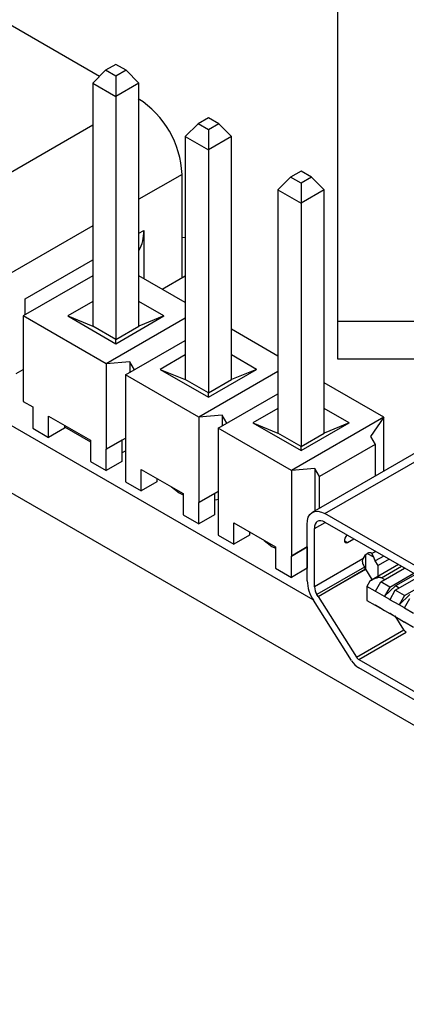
# Model space of a CAD drawing. Header units: millimetres. Extents: x 1707 to 1854, y 2274 to 2502.
# Tile 2 of 22: x 1733.97 to 1741.47, y 2285.3 to 2304.42. Entities that reach past the tile are written whole.
import ezdxf

# ---------------------------------------------------------------- set-up
doc = ezdxf.new("R2010")
doc.units = ezdxf.units.MM

msp = doc.modelspace()

# ---------------------------------------------------------------- linework, layer by layer
at = {"color": 7, "linetype": 'Continuous', "lineweight": 25}
for p, q in [((1740.132, 2306.937), (1740.132, 2298.567)), ((1735.515, 2303.319), (1731.643, 2305.554)), ((1735.832, 2303.552), (1735.631, 2303.436)), ((1736.034, 2303.436), (1735.832, 2303.552)), ((1735.631, 2303.436), (1735.383, 2303.187)), ((1735.832, 2303.32), (1735.631, 2303.436)), ((1736.034, 2303.436), (1735.832, 2303.32)), ((1735.832, 2303.32), (1735.832, 2302.928)), ((1736.281, 2303.187), (1736.034, 2303.436)), ((1735.383, 2303.187), (1735.832, 2302.928)), ((1735.383, 2303.187), (1735.383, 2298.466)), ((1736.281, 2303.187), (1735.832, 2302.928)), ((1736.281, 2298.466), (1736.281, 2303.187)), ((1735.832, 2302.928), (1735.832, 2298.207)), ((1737.427, 2302.399), (1737.179, 2302.15)), ((1737.629, 2302.515), (1737.427, 2302.399)), ((1737.629, 2302.283), (1737.427, 2302.399)), ((1737.83, 2302.399), (1737.629, 2302.515)), ((1737.83, 2302.399), (1737.629, 2302.283)), ((1738.078, 2302.15), (1737.83, 2302.399)), ((1737.179, 2302.15), (1737.629, 2301.891)), ((1737.179, 2302.15), (1737.179, 2297.429)), ((1737.629, 2302.283), (1737.629, 2301.891)), ((1738.078, 2302.15), (1737.629, 2301.891)), ((1738.078, 2297.429), (1738.078, 2302.15)), ((1737.629, 2301.891), (1737.629, 2297.17)), ((1722.921, 2301.515), (1769.307, 2274.736)), ((1737.116, 2299.407), (1737.116, 2301.415)), ((1739.425, 2301.479), (1739.223, 2301.362)), ((1739.626, 2301.362), (1739.425, 2301.479)), ((1739.223, 2301.362), (1738.976, 2301.114)), ((1739.425, 2301.246), (1739.223, 2301.362)), ((1739.626, 2301.362), (1739.425, 2301.246)), ((1739.425, 2301.246), (1739.425, 2300.854)), ((1739.874, 2301.114), (1739.626, 2301.362)), ((1738.976, 2301.114), (1739.425, 2300.854)), ((1738.976, 2301.114), (1738.976, 2296.392)), ((1739.874, 2301.114), (1739.425, 2300.854)), ((1739.874, 2296.392), (1739.874, 2301.114)), ((1739.425, 2300.854), (1739.425, 2296.133)), ((1736.373, 2300.325), (1736.373, 2299.39)), ((1737.179, 2300.183), (1737.116, 2300.19)), ((1735.383, 2299.444), (1734.036, 2298.666)), ((1737.179, 2298.925), (1736.281, 2299.444)), ((1736.731, 2299.184), (1737.179, 2299.443)), ((1734.072, 2298.686), (1734.072, 2298.996)), ((1735.383, 2298.946), (1734.899, 2298.666)), ((1736.766, 2298.666), (1736.281, 2298.946)), ((1734.036, 2298.666), (1734.036, 2297.007)), ((1735.646, 2297.737), (1734.036, 2298.666)), ((1734.899, 2298.666), (1735.832, 2298.127)), ((1734.899, 2298.666), (1735.383, 2298.466)), ((1737.179, 2298.622), (1735.646, 2297.737)), ((1735.832, 2298.127), (1736.766, 2298.666)), ((1736.766, 2298.666), (1736.281, 2298.466)), ((1740.132, 2298.567), (1755.632, 2298.567)), ((1740.132, 2298.567), (1740.132, 2297.832)), ((1735.832, 2298.207), (1735.383, 2298.466)), ((1735.832, 2298.207), (1736.281, 2298.466)), ((1738.976, 2297.888), (1738.078, 2298.407)), ((1735.832, 2298.127), (1735.832, 2298.207)), ((1736.019, 2297.521), (1737.179, 2298.191)), ((1736.102, 2297.776), (1735.646, 2297.737)), ((1736.192, 2297.621), (1736.102, 2297.776)), ((1736.102, 2297.776), (1736.102, 2297.569)), ((1737.179, 2297.909), (1736.695, 2297.629)), ((1738.562, 2297.629), (1738.078, 2297.909)), ((1744.947, 2297.912), (1739.644, 2294.851)), ((1739.888, 2294.827), (1745.191, 2297.888)), ((1740.132, 2297.832), (1744.808, 2297.832)), ((1733.898, 2297.549), (1734.036, 2297.629)), ((1735.646, 2297.737), (1735.646, 2296.078)), ((1736.695, 2297.629), (1737.629, 2297.09)), ((1736.695, 2297.629), (1737.179, 2297.429)), ((1738.976, 2297.586), (1737.442, 2296.7)), ((1737.629, 2297.09), (1738.562, 2297.629)), ((1738.562, 2297.629), (1738.078, 2297.429)), ((1732.161, 2297.487), (1739.657, 2293.159)), ((1736.019, 2297.521), (1736.019, 2295.862)), ((1737.442, 2296.7), (1736.019, 2297.521)), ((1737.629, 2297.17), (1737.179, 2297.429)), ((1737.629, 2297.17), (1738.078, 2297.429)), ((1741.034, 2296.7), (1739.874, 2297.37)), ((1737.629, 2297.09), (1737.629, 2297.17)), ((1734.036, 2297.007), (1734.223, 2296.899)), ((1737.815, 2296.484), (1738.976, 2297.154)), ((1734.223, 2296.899), (1734.223, 2296.484)), ((1738.976, 2296.872), (1738.491, 2296.592)), ((1740.359, 2296.592), (1739.874, 2296.872)), ((1734.529, 2296.723), (1735.34, 2296.254)), ((1734.529, 2296.308), (1734.529, 2296.723)), ((1737.898, 2296.739), (1737.442, 2296.7)), ((1737.442, 2296.7), (1737.442, 2295.041)), ((1737.988, 2296.584), (1737.898, 2296.739)), ((1737.898, 2296.739), (1737.898, 2296.532)), ((1738.491, 2296.592), (1739.425, 2296.053)), ((1738.491, 2296.592), (1738.976, 2296.392)), ((1741.034, 2296.7), (1739.238, 2295.663)), ((1739.425, 2296.053), (1740.359, 2296.592)), ((1740.359, 2296.592), (1739.874, 2296.392)), ((1741.034, 2296.7), (1740.772, 2296.325)), ((1741.034, 2295.653), (1741.034, 2296.7)), ((1734.223, 2296.484), (1734.529, 2296.308)), ((1734.834, 2296.484), (1734.529, 2296.308)), ((1734.834, 2296.546), (1734.834, 2296.484)), ((1734.834, 2296.515), (1735.34, 2296.222)), ((1737.815, 2296.484), (1737.815, 2294.825)), ((1739.238, 2295.663), (1737.815, 2296.484)), ((1735.34, 2296.254), (1735.34, 2295.839)), ((1735.646, 2296.078), (1736.019, 2296.293)), ((1735.951, 2296.254), (1735.646, 2296.078)), ((1735.951, 2296.254), (1736.019, 2296.293)), ((1735.951, 2296.254), (1735.951, 2295.839)), ((1739.425, 2296.133), (1738.976, 2296.392)), ((1739.425, 2296.133), (1739.874, 2296.392)), ((1740.772, 2296.325), (1740.861, 2296.169)), ((1735.646, 2295.663), (1735.646, 2296.078)), ((1735.951, 2296.007), (1736.019, 2296.046)), ((1739.425, 2296.053), (1739.425, 2296.133)), ((1740.861, 2296.169), (1739.784, 2295.547)), ((1740.861, 2296.169), (1740.861, 2295.553)), ((1735.34, 2295.839), (1735.646, 2295.663)), ((1735.951, 2295.839), (1735.646, 2295.663)), ((1736.019, 2295.862), (1736.019, 2295.447)), ((1736.325, 2295.686), (1737.136, 2295.217)), ((1736.325, 2295.271), (1736.325, 2295.686)), ((1739.694, 2295.703), (1739.238, 2295.663)), ((1739.238, 2295.663), (1739.238, 2294.004)), ((1739.784, 2295.547), (1739.694, 2295.703)), ((1739.694, 2295.703), (1739.694, 2294.879)), ((1736.019, 2295.447), (1736.325, 2295.271)), ((1736.63, 2295.447), (1736.325, 2295.271)), ((1736.63, 2295.51), (1736.63, 2295.447)), ((1739.784, 2294.931), (1739.784, 2295.547)), ((1736.915, 2295.345), (1737.062, 2295.228)), ((1737.442, 2295.041), (1737.815, 2295.257)), ((1737.815, 2295.257), (1737.747, 2295.217)), ((1737.062, 2295.228), (1737.136, 2295.19)), ((1737.136, 2295.217), (1737.136, 2294.802)), ((1737.747, 2295.217), (1737.442, 2295.041)), ((1737.747, 2295.217), (1737.747, 2294.802)), ((1737.442, 2294.626), (1737.442, 2295.041)), ((1737.136, 2294.802), (1737.442, 2294.626)), ((1737.747, 2294.802), (1737.442, 2294.626)), ((1737.815, 2294.825), (1737.815, 2294.41)), ((1747.108, 2290.659), (1739.888, 2294.827)), ((1738.121, 2294.649), (1738.932, 2294.18)), ((1738.121, 2294.234), (1738.121, 2294.649)), ((1739.543, 2293.525), (1739.543, 2294.615)), ((1739.685, 2294.536), (1739.896, 2294.658)), ((1739.685, 2293.407), (1739.685, 2294.536)), ((1739.888, 2294.663), (1747.108, 2290.495)), ((1737.815, 2294.41), (1738.121, 2294.234)), ((1738.426, 2294.41), (1738.121, 2294.234)), ((1738.426, 2294.473), (1738.426, 2294.41)), ((1740.268, 2294.299), (1740.329, 2294.264)), ((1740.329, 2294.264), (1740.45, 2294.339)), ((1738.932, 2294.18), (1738.932, 2293.765)), ((1739.238, 2294.004), (1739.543, 2294.18)), ((1739.543, 2294.18), (1739.238, 2294.004)), ((1739.543, 2294.18), (1739.543, 2294.18)), ((1739.543, 2294.18), (1739.543, 2293.765)), ((1739.238, 2293.589), (1739.238, 2294.004)), ((1740.624, 2293.949), (1739.685, 2293.407)), ((1740.675, 2294.023), (1740.675, 2293.75)), ((1741.132, 2293.945), (1740.919, 2293.822)), ((1738.932, 2293.765), (1739.238, 2293.589)), ((1739.543, 2293.765), (1739.238, 2293.589)), ((1740.655, 2293.788), (1739.733, 2293.256)), ((1739.755, 2293.221), (1740.677, 2293.753)), ((1739.758, 2293.216), (1740.68, 2293.748)), ((1740.677, 2293.753), (1740.655, 2293.788)), ((1740.804, 2293.551), (1740.68, 2293.748)), ((1741.318, 2293.838), (1740.759, 2293.515)), ((1740.919, 2293.822), (1740.864, 2293.909)), ((1740.919, 2293.608), (1740.919, 2293.822)), ((1740.971, 2293.503), (1741.435, 2293.77)), ((1741.044, 2293.545), (1740.985, 2293.578)), ((1741.149, 2293.4), (1741.612, 2293.668)), ((1741.254, 2293.339), (1741.718, 2293.607)), ((1741.646, 2293.648), (1741.255, 2293.423)), ((1740.761, 2293.516), (1740.703, 2293.415)), ((1740.703, 2293.415), (1740.703, 2293.142)), ((1740.865, 2293.321), (1740.703, 2293.415)), ((1740.868, 2293.324), (1740.971, 2293.503)), ((1741.149, 2293.4), (1740.971, 2293.503)), ((1741.046, 2293.222), (1741.255, 2293.423)), ((1741.149, 2293.4), (1741.046, 2293.222)), ((1741.327, 2293.381), (1741.255, 2293.423)), ((1741.432, 2293.237), (1741.895, 2293.504)), ((1739.755, 2293.221), (1739.733, 2293.256)), ((1739.758, 2293.216), (1740.498, 2292.041)), ((1740.865, 2293.319), (1740.868, 2293.324)), ((1740.865, 2293.321), (1740.868, 2293.324)), ((1740.865, 2293.319), (1740.865, 2293.321)), ((1741.043, 2293.216), (1740.865, 2293.319)), ((1741.043, 2293.219), (1741.046, 2293.222)), ((1741.043, 2293.216), (1741.043, 2293.219)), ((1741.148, 2293.158), (1741.043, 2293.219)), ((1741.148, 2293.156), (1741.151, 2293.161)), ((1741.148, 2293.158), (1741.151, 2293.161)), ((1741.148, 2293.156), (1741.148, 2293.158)), ((1741.326, 2293.053), (1741.148, 2293.156)), ((1741.151, 2293.161), (1741.254, 2293.339)), ((1741.432, 2293.237), (1741.254, 2293.339)), ((1741.329, 2293.058), (1741.538, 2293.259)), ((1741.432, 2293.237), (1741.329, 2293.058)), ((1741.434, 2292.998), (1741.537, 2293.176)), ((1740.405, 2291.972), (1739.665, 2293.146)), ((1740.703, 2293.142), (1740.865, 2293.048)), ((1740.865, 2293.051), (1741.043, 2292.948)), ((1740.865, 2293.051), (1740.865, 2293.048)), ((1740.868, 2293.049), (1740.865, 2293.051)), ((1740.865, 2293.048), (1740.868, 2293.049)), ((1740.971, 2292.989), (1740.868, 2293.049)), ((1740.971, 2292.989), (1741.043, 2292.948)), ((1741.326, 2293.055), (1741.329, 2293.058)), ((1741.326, 2293.053), (1741.326, 2293.055)), ((1741.431, 2292.995), (1741.326, 2293.055)), ((1741.431, 2292.992), (1741.434, 2292.998)), ((1741.431, 2292.995), (1741.434, 2292.998)), ((1741.431, 2292.992), (1741.431, 2292.995)), ((1741.609, 2292.89), (1741.431, 2292.992)), ((1741.043, 2292.948), (1741.043, 2292.946)), ((1741.043, 2292.946), (1741.148, 2292.885)), ((1741.148, 2292.887), (1741.326, 2292.785)), ((1741.148, 2292.887), (1741.148, 2292.885)), ((1741.151, 2292.886), (1741.148, 2292.887)), ((1741.148, 2292.885), (1741.151, 2292.886)), ((1741.254, 2292.826), (1741.151, 2292.886)), ((1741.42, 2292.573), (1741.249, 2292.845)), ((1741.254, 2292.826), (1741.326, 2292.785)), ((1741.289, 2292.781), (1741.321, 2292.788)), ((1741.326, 2292.785), (1741.326, 2292.783)), ((1741.326, 2292.783), (1741.431, 2292.722)), ((1741.431, 2292.724), (1741.609, 2292.622)), ((1741.431, 2292.724), (1741.431, 2292.722)), ((1741.434, 2292.722), (1741.431, 2292.724)), ((1741.431, 2292.722), (1741.434, 2292.722)), ((1741.537, 2292.663), (1741.434, 2292.722)), ((1740.498, 2292.041), (1741.42, 2292.573)), ((1740.545, 2291.994), (1741.467, 2292.526)), ((1740.545, 2291.994), (1743.483, 2290.297)), ((1743.483, 2290.134), (1740.545, 2291.83))]:
    msp.add_line(p, q, dxfattribs=at)
at = {"color": 8, "linetype": 'Continuous', "lineweight": 25}
for p, q in [((1731.106, 2299.905), (1735.383, 2302.375)), ((1737.116, 2301.415), (1736.281, 2300.933)), ((1735.383, 2300.415), (1731.954, 2298.435)), ((1736.281, 2300.272), (1736.373, 2300.325)), ((1734.072, 2298.996), (1735.383, 2299.754)), ((1740.711, 2294.054), (1740.828, 2293.986)), ((1740.874, 2294.094), (1740.799, 2294.05)), ((1741.029, 2294.004), (1740.864, 2293.909)), ((1740.985, 2293.578), (1741.376, 2293.804))]:
    msp.add_line(p, q, dxfattribs=at)
at = {"color": 7, "linetype": 'Continuous', "lineweight": 25, "flags": 128}
for points in [[(1737.747, 2295.098), (1737.793, 2295.103), (1737.815, 2295.106)], [(1739.543, 2294.615), (1739.548, 2294.692), (1739.566, 2294.758), (1739.597, 2294.811), (1739.64, 2294.848), (1739.693, 2294.869), (1739.753, 2294.873), (1739.819, 2294.858), (1739.888, 2294.827)], [(1739.888, 2294.663), (1739.847, 2294.682), (1739.808, 2294.69), (1739.772, 2294.688), (1739.741, 2294.676), (1739.716, 2294.653), (1739.698, 2294.621), (1739.687, 2294.582), (1739.685, 2294.536)], [(1738.712, 2294.308), (1738.858, 2294.191), (1738.932, 2294.154)], [(1740.315, 2294.417), (1740.314, 2294.416), (1740.291, 2294.386), (1740.275, 2294.352), (1740.268, 2294.318), (1740.271, 2294.288), (1740.283, 2294.268), (1740.304, 2294.26), (1740.329, 2294.264)], [(1740.799, 2294.05), (1740.782, 2294.063), (1740.761, 2294.068), (1740.737, 2294.065), (1740.711, 2294.054), (1740.686, 2294.035), (1740.662, 2294.011), (1740.641, 2293.981), (1740.624, 2293.949)]]:
    msp.add_lwpolyline(points, dxfattribs=at)
at = {"color": 7, "linetype": 'Continuous', "lineweight": 25}
for centre, radius, start, end in [((1735.274, 2301.331), 1.844, 2.6055, 57.3945), ((1735.618, 2300.297), 0.756, 331.3649, 2.131), ((1741.148, 2294.089), 0.336, 197.7137, 212.3143), ((1740.939, 2293.968), 0.336, 197.7137, 212.3143), ((1741.113, 2294.024), 0.513, 211.8834, 212.5256), ((1740.277, 2293.552), 0.734, 182.1762, 213.6136), ((1739.979, 2293.418), 0.294, 182.1548, 213.3654), ((1740.191, 2293.492), 0.513, 211.8834, 212.5256), ((1740.619, 2292.114), 0.141, 211.109, 238.2546), ((1740.768, 2292.19), 0.423, 211.109, 238.2546)]:
    msp.add_arc(centre, radius, start, end, dxfattribs=at)
for points, knots in [([(1740.624, 2293.949), (1740.619, 2293.935), (1740.61, 2293.907), (1740.616, 2293.879), (1740.619, 2293.866)], [0, 0, 0, 0, 0.513496, 1, 1, 1, 1]), ([(1740.828, 2293.986), (1740.824, 2293.999), (1740.816, 2294.026), (1740.805, 2294.042), (1740.799, 2294.05)], [0, 0, 0, 0, 0.486504, 1, 1, 1, 1]), ([(1740.985, 2293.578), (1740.979, 2293.581), (1740.966, 2293.587), (1740.929, 2293.587), (1740.856, 2293.568), (1740.799, 2293.537), (1740.761, 2293.516)], [0, 0, 0, 0, 0.095575, 0.201047, 0.472986, 1, 1, 1, 1])]:
    msp.add_open_spline(points, degree=3, knots=knots, dxfattribs=at)
msp.add_open_spline([(1741.467, 2292.526), (1741.458, 2292.532), (1741.441, 2292.544), (1741.427, 2292.563), (1741.42, 2292.573)], degree=3, dxfattribs=at)

doc.saveas('drawing.dxf')
